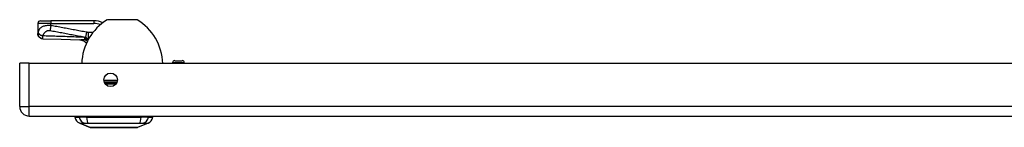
# Model space of a CAD drawing. Header units: inches. Extents: x 4 to 114, y 7 to 60.
# Tile 1 of 95: x 3.91 to 18.8, y 7.11 to 8.75. Entities that reach past the tile are written whole.
import ezdxf

# ---------------------------------------------------------------- set-up
doc = ezdxf.new("R2010")
doc.units = ezdxf.units.IN
doc.header["$MEASUREMENT"] = 0
doc.layers.add('Visible Edges(ANSI)', color=7, linetype='Continuous', lineweight=25)
doc.layers.add('Visible Tangent Edges(ANSI)', color=7, linetype='Continuous', lineweight=25)

msp = doc.modelspace()

# ---------------------------------------------------------------- linework, layer by layer
at = {"layer": 'Visible Edges(ANSI)'}
for p, q in [((4.186, 8.691), (4.186, 8.539)), ((4.225, 8.73), (4.383, 8.73)), ((5.032, 8.73), (4.383, 8.73)), ((5.245, 8.749), (5.678, 8.749)), ((4.186, 8.539), (4.186, 8.538)), ((3.911, 7.432), (3.911, 8.086)), ((4.057, 8.086), (3.911, 8.086)), ((4.057, 8.086), (27.683, 8.086)), ((6.224, 8.086), (6.224, 8.095)), ((6.255, 8.126), (6.369, 8.126)), ((6.401, 8.086), (6.401, 8.095)), ((4.057, 7.286), (27.683, 7.286)), ((4.745, 7.27), (4.813, 7.27)), ((4.924, 7.27), (4.813, 7.27)), ((4.978, 7.115), (4.819, 7.177)), ((4.924, 7.27), (5.747, 7.27)), ((5.852, 7.177), (5.692, 7.115)), ((5.858, 7.27), (5.747, 7.27)), ((5.858, 7.27), (5.926, 7.27))]:
    msp.add_line(p, q, dxfattribs=at)
at = {"layer": 'Visible Edges(ANSI)', "flags": 128}
for points in [[(4.263, 8.459), (4.248, 8.46), (4.233, 8.465), (4.22, 8.473), (4.208, 8.483), (4.199, 8.494), (4.192, 8.508), (4.187, 8.523), (4.186, 8.538)], [(4.263, 8.459), (4.541, 8.45), (4.819, 8.44)], [(4.92, 8.391), (4.908, 8.403), (4.895, 8.413), (4.88, 8.422), (4.865, 8.429), (4.851, 8.434), (4.839, 8.437), (4.828, 8.439), (4.819, 8.44)], [(4.98, 7.115), (4.981, 7.115), (4.982, 7.115), (4.984, 7.115), (4.987, 7.115), (4.991, 7.115), (4.995, 7.115), (5.001, 7.115), (5.007, 7.115), (5.014, 7.115), (5.022, 7.115), (5.031, 7.115), (5.04, 7.115), (5.05, 7.115), (5.061, 7.115), (5.072, 7.115), (5.084, 7.115), (5.097, 7.115), (5.11, 7.115), (5.124, 7.115), (5.138, 7.115), (5.153, 7.115), (5.168, 7.115), (5.183, 7.115), (5.199, 7.115), (5.216, 7.115), (5.232, 7.115), (5.249, 7.115), (5.266, 7.115), (5.283, 7.115), (5.301, 7.115), (5.318, 7.115), (5.336, 7.115), (5.353, 7.115), (5.371, 7.115), (5.388, 7.115), (5.405, 7.115), (5.422, 7.115), (5.439, 7.115), (5.455, 7.115), (5.472, 7.115), (5.488, 7.115), (5.503, 7.115), (5.518, 7.115), (5.533, 7.115), (5.547, 7.115), (5.561, 7.115), (5.574, 7.115), (5.587, 7.115), (5.599, 7.115), (5.61, 7.115), (5.621, 7.115), (5.631, 7.115), (5.64, 7.115), (5.649, 7.115), (5.656, 7.115), (5.663, 7.115), (5.67, 7.115), (5.675, 7.115), (5.68, 7.115), (5.684, 7.115), (5.687, 7.115), (5.689, 7.115), (5.69, 7.115), (5.69, 7.115)]]:
    msp.add_lwpolyline(points, dxfattribs=at)
at = {"layer": 'Visible Edges(ANSI)'}
msp.add_circle((5.286, 7.836), 0.102, dxfattribs=at)
for centre, radius, start, end in [((4.225, 8.691), 0.0394, 90, 180), ((5.649, 8.061), 0.8, 121.0449, 178.2344), ((5.032, 8.416), 0.315, 64.4569, 90), ((5.245, 8.733), 0.0156, 90, 121.0449), ((5.678, 8.733), 0.0156, 58.9551, 90), ((5.274, 8.061), 0.8, 1.7656, 58.9551), ((4.755, 8.281), 0.197, 33.192, 37.2505), ((6.255, 8.095), 0.0315, 90, 180), ((6.369, 8.095), 0.0315, 0, 90), ((4.057, 7.432), 0.146, 180, 270), ((4.862, 7.288), 0.118, 188.6009, 248.7495), ((4.804, 7.262), 0.0394, 143.1301, 168.463), ((5.809, 7.288), 0.118, 291.2505, 351.3991), ((5.867, 7.262), 0.0394, 11.537, 36.8699), ((4.98, 7.12), 0.00492, 248.7495, 269.7912), ((5.69, 7.12), 0.00492, 270.2088, 291.2505)]:
    msp.add_arc(centre, radius, start, end, dxfattribs=at)
at = {"layer": 'Visible Tangent Edges(ANSI)'}
for p, q in [((4.383, 8.691), (4.186, 8.691)), ((4.383, 8.73), (4.383, 8.691)), ((4.383, 8.659), (4.383, 8.691)), ((4.383, 8.691), (5.032, 8.691)), ((5.032, 8.73), (5.032, 8.691)), ((5.686, 8.746), (5.237, 8.746)), ((4.92, 8.558), (4.906, 8.484)), ((5.02, 8.556), (4.949, 8.556)), ((4.949, 8.556), (4.949, 8.458)), ((4.941, 8.455), (4.941, 8.453)), ((4.952, 8.455), (4.941, 8.455)), ((4.949, 8.458), (4.954, 8.458)), ((4.953, 8.456), (4.952, 8.455)), ((4.057, 7.432), (4.057, 8.086)), ((6.401, 8.095), (6.224, 8.095)), ((5.185, 7.829), (5.388, 7.829)), ((5.386, 7.814), (5.187, 7.814)), ((5.378, 7.792), (5.195, 7.792)), ((5.203, 7.777), (5.369, 7.777)), ((3.911, 7.432), (4.057, 7.432)), ((27.683, 7.432), (4.057, 7.432)), ((4.057, 7.286), (4.057, 7.432)), ((4.819, 7.177), (4.978, 7.115))]:
    msp.add_line(p, q, dxfattribs=at)
at = {"layer": 'Visible Tangent Edges(ANSI)', "flags": 128}
for points in [[(4.383, 8.659), (4.365, 8.659), (4.347, 8.659), (4.329, 8.658), (4.313, 8.657), (4.298, 8.654), (4.285, 8.651), (4.272, 8.648), (4.262, 8.644), (4.252, 8.639), (4.243, 8.634), (4.236, 8.63), (4.229, 8.624), (4.223, 8.619), (4.218, 8.614), (4.213, 8.608), (4.209, 8.602), (4.205, 8.597), (4.202, 8.591), (4.199, 8.585), (4.196, 8.579), (4.194, 8.573), (4.192, 8.567), (4.191, 8.561), (4.189, 8.554)], [(4.383, 8.659), (4.382, 8.655), (4.381, 8.652), (4.381, 8.649), (4.38, 8.645), (4.38, 8.642), (4.379, 8.639), (4.378, 8.635), (4.378, 8.632), (4.377, 8.629), (4.377, 8.625), (4.376, 8.622), (4.375, 8.619), (4.375, 8.616), (4.374, 8.613), (4.374, 8.609), (4.373, 8.606), (4.372, 8.603), (4.372, 8.6), (4.371, 8.598), (4.371, 8.595), (4.37, 8.592), (4.37, 8.589), (4.369, 8.587), (4.369, 8.584)], [(4.92, 8.558), (4.898, 8.562), (4.875, 8.567), (4.853, 8.571), (4.83, 8.575), (4.808, 8.579), (4.786, 8.583), (4.763, 8.587), (4.741, 8.592), (4.718, 8.596), (4.696, 8.6), (4.674, 8.604), (4.651, 8.608), (4.629, 8.613), (4.606, 8.617), (4.584, 8.621), (4.562, 8.625), (4.539, 8.629), (4.517, 8.634), (4.495, 8.638), (4.472, 8.642), (4.45, 8.646), (4.427, 8.65), (4.405, 8.654), (4.383, 8.659)], [(4.189, 8.554), (4.189, 8.554), (4.189, 8.553), (4.189, 8.552), (4.188, 8.551), (4.188, 8.55), (4.188, 8.55), (4.188, 8.549), (4.188, 8.548), (4.187, 8.547), (4.187, 8.547), (4.187, 8.546), (4.187, 8.545), (4.187, 8.545), (4.187, 8.544), (4.186, 8.543), (4.186, 8.543), (4.186, 8.542), (4.186, 8.541), (4.186, 8.541), (4.186, 8.541), (4.186, 8.54), (4.186, 8.54), (4.186, 8.539), (4.186, 8.539)], [(4.186, 8.539), (4.186, 8.535), (4.186, 8.53), (4.187, 8.525), (4.188, 8.521), (4.189, 8.516), (4.191, 8.511), (4.193, 8.507), (4.195, 8.502), (4.198, 8.498), (4.201, 8.493), (4.204, 8.489), (4.208, 8.485), (4.212, 8.482), (4.216, 8.478), (4.22, 8.475), (4.224, 8.472), (4.229, 8.47), (4.233, 8.467), (4.238, 8.465), (4.243, 8.464), (4.248, 8.462), (4.252, 8.461), (4.257, 8.461), (4.262, 8.46)], [(4.189, 8.554), (4.19, 8.552), (4.191, 8.55), (4.192, 8.547), (4.194, 8.545), (4.195, 8.542), (4.197, 8.54), (4.199, 8.537), (4.202, 8.534), (4.204, 8.532), (4.207, 8.529), (4.21, 8.527), (4.214, 8.524), (4.217, 8.522), (4.221, 8.519), (4.225, 8.517), (4.228, 8.515), (4.232, 8.513), (4.236, 8.511), (4.241, 8.509), (4.245, 8.507), (4.249, 8.506), (4.253, 8.504), (4.257, 8.503), (4.261, 8.502)], [(4.262, 8.46), (4.261, 8.461), (4.261, 8.462), (4.261, 8.463), (4.261, 8.464), (4.261, 8.465), (4.261, 8.466), (4.261, 8.467), (4.261, 8.469), (4.261, 8.47), (4.26, 8.472), (4.26, 8.474), (4.26, 8.476), (4.26, 8.478), (4.26, 8.48), (4.26, 8.481), (4.261, 8.483), (4.261, 8.485), (4.261, 8.487), (4.261, 8.49), (4.261, 8.492), (4.261, 8.494), (4.261, 8.497), (4.261, 8.499), (4.261, 8.502)], [(4.261, 8.502), (4.263, 8.507), (4.265, 8.512), (4.268, 8.517), (4.27, 8.523), (4.273, 8.527), (4.276, 8.532), (4.279, 8.537), (4.282, 8.542), (4.286, 8.546), (4.29, 8.551), (4.294, 8.555), (4.298, 8.559), (4.302, 8.563), (4.306, 8.567), (4.311, 8.57), (4.316, 8.574), (4.322, 8.577), (4.328, 8.58), (4.334, 8.582), (4.34, 8.584), (4.347, 8.585), (4.354, 8.585), (4.361, 8.585), (4.369, 8.584)], [(4.888, 8.48), (4.862, 8.481), (4.836, 8.482), (4.81, 8.483), (4.784, 8.484), (4.758, 8.485), (4.732, 8.486), (4.705, 8.487), (4.679, 8.488), (4.653, 8.489), (4.627, 8.49), (4.601, 8.491), (4.575, 8.492), (4.549, 8.493), (4.523, 8.494), (4.496, 8.494), (4.47, 8.495), (4.444, 8.496), (4.418, 8.497), (4.392, 8.498), (4.366, 8.499), (4.34, 8.499), (4.314, 8.5), (4.287, 8.501), (4.261, 8.502)], [(4.369, 8.584), (4.391, 8.58), (4.413, 8.576), (4.436, 8.572), (4.458, 8.567), (4.481, 8.563), (4.503, 8.559), (4.525, 8.555), (4.548, 8.551), (4.57, 8.546), (4.593, 8.542), (4.615, 8.538), (4.637, 8.534), (4.66, 8.53), (4.682, 8.525), (4.705, 8.521), (4.727, 8.517), (4.749, 8.513), (4.772, 8.509), (4.794, 8.505), (4.817, 8.5), (4.839, 8.496), (4.861, 8.492), (4.884, 8.488), (4.906, 8.484)], [(4.949, 8.556), (4.948, 8.556), (4.947, 8.556), (4.946, 8.556), (4.944, 8.556), (4.943, 8.556), (4.942, 8.556), (4.941, 8.556), (4.939, 8.556), (4.938, 8.556), (4.937, 8.556), (4.936, 8.556), (4.935, 8.556), (4.933, 8.556), (4.932, 8.556), (4.931, 8.557), (4.93, 8.557), (4.929, 8.557), (4.927, 8.557), (4.926, 8.557), (4.925, 8.557), (4.924, 8.558), (4.923, 8.558), (4.921, 8.558), (4.92, 8.558)], [(4.263, 8.459), (4.263, 8.459), (4.263, 8.459), (4.263, 8.459), (4.263, 8.459), (4.263, 8.459), (4.263, 8.459), (4.263, 8.459), (4.262, 8.459), (4.262, 8.459), (4.262, 8.459), (4.262, 8.459), (4.262, 8.459), (4.262, 8.459), (4.262, 8.459), (4.262, 8.459), (4.262, 8.459), (4.262, 8.459), (4.262, 8.46), (4.262, 8.46), (4.262, 8.46), (4.262, 8.46), (4.262, 8.46), (4.262, 8.46), (4.262, 8.46)], [(4.893, 8.443), (4.89, 8.442), (4.887, 8.442), (4.883, 8.442), (4.88, 8.442), (4.876, 8.441), (4.873, 8.441), (4.87, 8.441), (4.867, 8.441), (4.863, 8.44), (4.86, 8.44), (4.857, 8.44), (4.854, 8.44), (4.851, 8.44), (4.848, 8.44), (4.845, 8.44), (4.842, 8.44), (4.839, 8.439), (4.836, 8.439), (4.833, 8.439), (4.83, 8.439), (4.827, 8.439), (4.824, 8.44), (4.822, 8.44), (4.819, 8.44)], [(4.941, 8.455), (4.939, 8.456), (4.936, 8.457), (4.934, 8.458), (4.932, 8.459), (4.929, 8.46), (4.927, 8.461), (4.925, 8.462), (4.923, 8.463), (4.92, 8.464), (4.918, 8.465), (4.916, 8.466), (4.914, 8.467), (4.912, 8.468), (4.91, 8.469), (4.907, 8.47), (4.905, 8.471), (4.903, 8.472), (4.901, 8.473), (4.899, 8.475), (4.897, 8.476), (4.895, 8.477), (4.893, 8.478), (4.891, 8.479), (4.888, 8.48)], [(4.941, 8.453), (4.939, 8.452), (4.937, 8.452), (4.936, 8.451), (4.934, 8.451), (4.932, 8.45), (4.93, 8.45), (4.928, 8.449), (4.926, 8.449), (4.924, 8.448), (4.922, 8.448), (4.92, 8.447), (4.918, 8.447), (4.916, 8.446), (4.914, 8.446), (4.912, 8.446), (4.91, 8.445), (4.908, 8.445), (4.906, 8.445), (4.904, 8.444), (4.902, 8.444), (4.9, 8.444), (4.898, 8.443), (4.896, 8.443), (4.893, 8.443)], [(4.906, 8.484), (4.908, 8.482), (4.91, 8.481), (4.912, 8.479), (4.913, 8.478), (4.915, 8.477), (4.917, 8.475), (4.919, 8.474), (4.921, 8.473), (4.922, 8.472), (4.924, 8.47), (4.926, 8.469), (4.928, 8.468), (4.93, 8.467), (4.931, 8.466), (4.933, 8.465), (4.935, 8.464), (4.937, 8.463), (4.938, 8.463), (4.94, 8.462), (4.942, 8.461), (4.944, 8.46), (4.946, 8.459), (4.947, 8.458), (4.949, 8.458)], [(4.952, 8.455), (4.952, 8.455), (4.951, 8.455), (4.951, 8.455), (4.951, 8.455), (4.95, 8.455), (4.95, 8.455), (4.949, 8.455), (4.949, 8.454), (4.948, 8.454), (4.948, 8.454), (4.947, 8.454), (4.947, 8.454), (4.946, 8.454), (4.946, 8.454), (4.945, 8.454), (4.945, 8.454), (4.944, 8.453), (4.944, 8.453), (4.943, 8.453), (4.943, 8.453), (4.942, 8.453), (4.942, 8.453), (4.941, 8.453), (4.941, 8.453)], [(4.819, 7.177), (4.819, 7.177), (4.819, 7.177), (4.82, 7.177), (4.821, 7.177), (4.822, 7.177), (4.824, 7.177), (4.825, 7.177), (4.827, 7.177), (4.83, 7.177), (4.832, 7.177), (4.835, 7.177), (4.838, 7.177), (4.841, 7.177), (4.845, 7.177), (4.849, 7.177), (4.853, 7.176), (4.857, 7.176), (4.861, 7.176), (4.866, 7.176), (4.871, 7.176), (4.876, 7.176), (4.882, 7.176), (4.887, 7.176), (4.895, 7.176)], [(4.895, 7.176), (4.897, 7.176), (4.898, 7.176), (4.9, 7.176), (4.901, 7.176), (4.903, 7.176), (4.905, 7.176), (4.906, 7.176), (4.908, 7.176), (4.91, 7.176), (4.912, 7.176), (4.914, 7.176), (4.916, 7.176), (4.919, 7.176), (4.921, 7.176), (4.923, 7.176), (4.926, 7.176), (4.928, 7.176), (4.931, 7.176), (4.933, 7.176), (4.936, 7.176), (4.938, 7.176), (4.941, 7.176), (4.944, 7.176), (4.947, 7.176)], [(4.947, 7.176), (4.98, 7.176), (5.011, 7.176), (5.043, 7.176), (5.074, 7.176), (5.106, 7.177), (5.139, 7.177), (5.171, 7.177), (5.204, 7.177), (5.237, 7.177), (5.269, 7.177), (5.302, 7.177), (5.335, 7.177), (5.369, 7.177), (5.401, 7.177), (5.434, 7.177), (5.467, 7.177), (5.5, 7.177), (5.532, 7.177), (5.564, 7.177), (5.596, 7.176), (5.628, 7.176), (5.659, 7.176), (5.69, 7.176), (5.724, 7.176)], [(5.724, 7.176), (5.727, 7.176), (5.729, 7.176), (5.732, 7.176), (5.735, 7.176), (5.737, 7.176), (5.74, 7.176), (5.742, 7.176), (5.745, 7.176), (5.747, 7.176), (5.75, 7.176), (5.752, 7.176), (5.754, 7.176), (5.756, 7.176), (5.758, 7.176), (5.76, 7.176), (5.762, 7.176), (5.764, 7.176), (5.766, 7.176), (5.768, 7.176), (5.769, 7.176), (5.771, 7.176), (5.772, 7.176), (5.774, 7.176), (5.775, 7.176)], [(5.775, 7.176), (5.783, 7.176), (5.789, 7.176), (5.794, 7.176), (5.8, 7.176), (5.804, 7.176), (5.809, 7.176), (5.814, 7.176), (5.818, 7.176), (5.822, 7.177), (5.826, 7.177), (5.829, 7.177), (5.833, 7.177), (5.836, 7.177), (5.838, 7.177), (5.841, 7.177), (5.843, 7.177), (5.845, 7.177), (5.847, 7.177), (5.848, 7.177), (5.85, 7.177), (5.851, 7.177), (5.851, 7.177), (5.852, 7.177), (5.852, 7.177)], [(5.061, 7.115), (5.054, 7.115), (5.048, 7.115), (5.042, 7.115), (5.036, 7.115), (5.031, 7.115), (5.025, 7.115), (5.02, 7.115), (5.016, 7.115), (5.011, 7.115), (5.007, 7.115), (5.003, 7.115), (5, 7.115), (4.996, 7.115), (4.993, 7.115), (4.99, 7.115), (4.988, 7.115), (4.986, 7.115), (4.984, 7.115), (4.982, 7.115), (4.981, 7.115), (4.98, 7.115), (4.979, 7.115), (4.979, 7.115), (4.978, 7.115)], [(5.108, 7.115), (5.106, 7.115), (5.103, 7.115), (5.101, 7.115), (5.099, 7.115), (5.097, 7.115), (5.095, 7.115), (5.093, 7.115), (5.091, 7.115), (5.089, 7.115), (5.087, 7.115), (5.085, 7.115), (5.083, 7.115), (5.081, 7.115), (5.079, 7.115), (5.077, 7.115), (5.075, 7.115), (5.074, 7.115), (5.072, 7.115), (5.07, 7.115), (5.068, 7.115), (5.066, 7.115), (5.064, 7.115), (5.062, 7.115), (5.061, 7.115)], [(5.563, 7.115), (5.547, 7.115), (5.53, 7.115), (5.512, 7.115), (5.494, 7.115), (5.475, 7.115), (5.456, 7.115), (5.437, 7.115), (5.417, 7.115), (5.397, 7.115), (5.377, 7.115), (5.356, 7.115), (5.335, 7.115), (5.315, 7.115), (5.294, 7.115), (5.274, 7.115), (5.254, 7.115), (5.234, 7.115), (5.214, 7.115), (5.195, 7.115), (5.176, 7.115), (5.158, 7.115), (5.141, 7.115), (5.124, 7.115), (5.108, 7.115)], [(5.61, 7.115), (5.608, 7.115), (5.606, 7.115), (5.605, 7.115), (5.603, 7.115), (5.601, 7.115), (5.599, 7.115), (5.597, 7.115), (5.595, 7.115), (5.593, 7.115), (5.591, 7.115), (5.589, 7.115), (5.587, 7.115), (5.586, 7.115), (5.584, 7.115), (5.582, 7.115), (5.58, 7.115), (5.577, 7.115), (5.575, 7.115), (5.573, 7.115), (5.571, 7.115), (5.569, 7.115), (5.567, 7.115), (5.565, 7.115), (5.563, 7.115)], [(5.692, 7.115), (5.692, 7.115), (5.692, 7.115), (5.691, 7.115), (5.69, 7.115), (5.688, 7.115), (5.687, 7.115), (5.685, 7.115), (5.683, 7.115), (5.68, 7.115), (5.677, 7.115), (5.674, 7.115), (5.671, 7.115), (5.667, 7.115), (5.663, 7.115), (5.659, 7.115), (5.655, 7.115), (5.65, 7.115), (5.645, 7.115), (5.64, 7.115), (5.634, 7.115), (5.629, 7.115), (5.623, 7.115), (5.616, 7.115), (5.61, 7.115)]]:
    msp.add_lwpolyline(points, dxfattribs=at)
at = {"layer": 'Visible Tangent Edges(ANSI)'}
for centre, radius, start, end in [((5.032, 8.416), 0.276, 68.4937, 90), ((4.98, 7.12), 0.00492, 248.7495, 269.7912)]:
    msp.add_arc(centre, radius, start, end, dxfattribs=at)
for centre, major_axis, ratio, start_param, end_param in [((1.41, 8.851), (3.673, -0.28), 0.09119, 5.963131, 5.978489), ((4.902, 8.555), (-0.005, -0.118), 0.119705, 5.400993, 5.962795), ((4.879, 8.256), (-0.063, 0.186), 0.76978, 5.495474, 5.771273), ((1.429, 8.95), (3.672, -0.383), 0.123492, 5.999185, 6.006887), ((4.941, 8.285), (0.096, -0.172), 0.627605, 2.354005, 2.411005), ((4.952, 8.291), (-0.099, 0.17), 0.604176, 5.514615, 5.517504), ((4.923, 7.29), (0.016, -0.117), 0.948273, 4.754759, 5.892029), ((4.961, 7.29), (-0.005, -0.118), 0.314585, 4.896593, 6.033863), ((5.71, 7.29), (0.005, -0.118), 0.314585, 0.249322, 1.386592), ((5.748, 7.29), (-0.016, -0.117), 0.948273, 0.391156, 1.528426)]:
    msp.add_ellipse(centre, major_axis=major_axis, ratio=ratio, start_param=start_param, end_param=end_param, dxfattribs=at)

doc.saveas('drawing.dxf')
